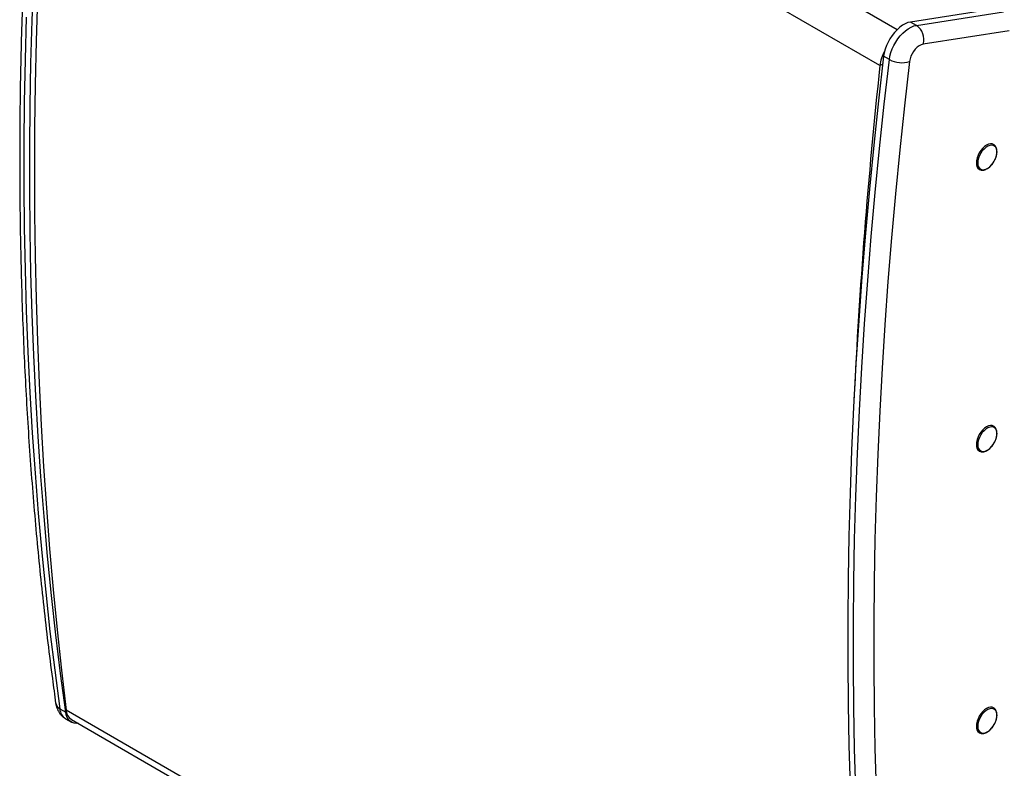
# Model space of a CAD drawing. Header units: inches. Extents: x 0.2 to 16.8, y 0.1 to 10.9.
# Tile 71 of 76: x 14.3 to 15.6, y 8.5 to 9.5. Entities that reach past the tile are written whole.
import ezdxf

# ---------------------------------------------------------------- set-up
doc = ezdxf.new("R2010")
doc.units = ezdxf.units.IN
doc.header["$MEASUREMENT"] = 0

msp = doc.modelspace()

# ---------------------------------------------------------------- linework, layer by layer
at = {"color": 7, "linetype": 'Continuous', "lineweight": 25}
for p, q in [((15.4629, 9.4739), (14.4102, 10.0815)), ((15.4405, 9.4271), (14.378, 10.0404)), ((15.5941, 9.5017), (15.4806, 9.4839)), ((15.4882, 9.4795), (15.6017, 9.4973)), ((15.4882, 9.4795), (15.4806, 9.4839)), ((15.6094, 9.4725), (15.4969, 9.4549)), ((15.4529, 9.4349), (15.4453, 9.4393)), ((15.444, 9.4286), (15.4405, 9.4271)), ((15.4439, 9.4276), (15.444, 9.4286)), ((15.444, 9.4286), (15.4441, 9.4298)), ((14.3699, 8.588), (14.3775, 8.5836)), ((14.3774, 8.5751), (14.385, 8.5707)), ((15.2442, 8.0862), (14.378, 8.5862)), ((14.3849, 8.5741), (15.2422, 8.0792))]:
    msp.add_line(p, q, dxfattribs=at)
at = {"color": 7, "linetype": 'Continuous', "lineweight": 25, "flags": 128}
for points in [[(14.3775, 8.5836), (14.3708, 8.6339), (14.3647, 8.6846), (14.359, 8.7356), (14.3538, 8.7871), (14.3492, 8.8388), (14.3451, 8.891), (14.3415, 8.9434), (14.3384, 8.9963), (14.3358, 9.0494), (14.3337, 9.1029), (14.3322, 9.1567), (14.3312, 9.2108), (14.3306, 9.2652), (14.3306, 9.3199), (14.3312, 9.3749), (14.3322, 9.4302), (14.3337, 9.4858), (14.3358, 9.5417)], [(14.3406, 9.516), (14.3389, 9.4589), (14.3376, 9.4022), (14.3369, 9.3457), (14.3366, 9.2894), (14.3369, 9.2335), (14.3376, 9.1778), (14.3389, 9.1225), (14.3406, 9.0674), (14.3428, 9.0126), (14.3455, 8.9582), (14.3487, 8.9041), (14.3523, 8.8503), (14.3565, 8.7968), (14.3612, 8.7436), (14.3663, 8.6908), (14.3719, 8.6384), (14.378, 8.5862)], [(14.3261, 9.4902), (14.3246, 9.4346), (14.3235, 9.3793), (14.323, 9.3243), (14.323, 9.2696), (14.3235, 9.2152), (14.3246, 9.1611), (14.3261, 9.1073), (14.3282, 9.0538), (14.3308, 9.0007), (14.3338, 8.9478), (14.3375, 8.8954), (14.3416, 8.8432), (14.3462, 8.7915), (14.3514, 8.74), (14.357, 8.689), (14.3632, 8.6383), (14.3699, 8.588)], [(15.4806, 9.4839), (15.4771, 9.4831), (15.4735, 9.4816), (15.4699, 9.4796), (15.4663, 9.477), (15.4628, 9.4738), (15.4595, 9.4703), (15.4564, 9.4664), (15.4536, 9.4621), (15.4511, 9.4577), (15.449, 9.4531), (15.4473, 9.4484), (15.446, 9.4438), (15.4453, 9.4393)], [(15.4529, 9.4349), (15.4536, 9.4394), (15.4549, 9.444), (15.4566, 9.4487), (15.4587, 9.4533), (15.4612, 9.4577), (15.464, 9.462), (15.4671, 9.4659), (15.4704, 9.4694), (15.4739, 9.4726), (15.4775, 9.4752), (15.4811, 9.4772), (15.4847, 9.4787), (15.4882, 9.4795)], [(15.4969, 9.4549), (15.4944, 9.4541), (15.4918, 9.4528), (15.4892, 9.4509), (15.4867, 9.4485), (15.4845, 9.4456), (15.4826, 9.4425), (15.481, 9.4392), (15.4799, 9.4358), (15.4792, 9.4325)], [(15.4453, 9.4393), (15.4386, 9.3812), (15.4324, 9.3234), (15.4267, 9.2658), (15.4216, 9.2084), (15.4169, 9.1513), (15.4128, 9.0944), (15.4092, 9.0378), (15.4061, 8.9814), (15.4035, 8.9253), (15.4015, 8.8694), (15.3999, 8.8138), (15.3989, 8.7585), (15.3984, 8.7035), (15.3984, 8.6488), (15.3989, 8.5944), (15.3999, 8.5403), (15.4015, 8.4865)], [(15.4091, 8.4821), (15.4075, 8.5359), (15.4065, 8.59), (15.406, 8.6444), (15.406, 8.6991), (15.4065, 8.7541), (15.4075, 8.8094), (15.4091, 8.865), (15.4111, 8.9209), (15.4137, 8.977), (15.4168, 9.0334), (15.4204, 9.09), (15.4246, 9.1469), (15.4292, 9.204), (15.4343, 9.2614), (15.44, 9.319), (15.4462, 9.3768), (15.4529, 9.4349)], [(15.4792, 9.4325), (15.4726, 9.3747), (15.4664, 9.317), (15.4608, 9.2596), (15.4556, 9.2024), (15.451, 9.1455), (15.4469, 9.0888), (15.4433, 9.0323), (15.4402, 8.9761), (15.4376, 8.9201), (15.4356, 8.8644), (15.434, 8.809), (15.433, 8.7539), (15.4325, 8.699), (15.4325, 8.6445), (15.433, 8.5902), (15.434, 8.5363), (15.4356, 8.4827)], [(15.5888, 9.3242), (15.587, 9.3248), (15.5847, 9.3249), (15.5822, 9.3244), (15.5796, 9.3232), (15.577, 9.3214), (15.5745, 9.3191), (15.5723, 9.3163), (15.5702, 9.3133), (15.5686, 9.31), (15.5674, 9.3066), (15.5666, 9.3033), (15.5664, 9.3002)], [(15.5682, 9.3001), (15.5685, 9.2973), (15.5692, 9.295), (15.5705, 9.2931), (15.5721, 9.2919), (15.5741, 9.2912), (15.5764, 9.2913), (15.5788, 9.2919), (15.5813, 9.2932), (15.5838, 9.2951), (15.5862, 9.2975), (15.5883, 9.3003), (15.5901, 9.3033), (15.5916, 9.3066), (15.5926, 9.3098), (15.5931, 9.313), (15.5931, 9.3159), (15.5926, 9.3184), (15.5916, 9.3205), (15.5901, 9.3221), (15.5883, 9.323), (15.5862, 9.3233), (15.5838, 9.323), (15.5813, 9.322), (15.5788, 9.3204), (15.5764, 9.3182), (15.5741, 9.3157), (15.5721, 9.3127), (15.5705, 9.3096), (15.5692, 9.3063), (15.5685, 9.3031), (15.5682, 9.3001)], [(15.5888, 8.9568), (15.587, 8.9574), (15.5847, 8.9575), (15.5822, 8.9569), (15.5796, 8.9557), (15.577, 8.9539), (15.5745, 8.9516), (15.5723, 8.9489), (15.5702, 8.9458), (15.5686, 8.9426), (15.5674, 8.9392), (15.5666, 8.9359), (15.5664, 8.9328)], [(15.5682, 8.9326), (15.5685, 8.9299), (15.5692, 8.9275), (15.5705, 8.9257), (15.5721, 8.9244), (15.5741, 8.9238), (15.5764, 8.9238), (15.5788, 8.9245), (15.5813, 8.9258), (15.5838, 8.9277), (15.5862, 8.9301), (15.5883, 8.9328), (15.5901, 8.9359), (15.5916, 8.9391), (15.5926, 8.9424), (15.5931, 8.9455), (15.5931, 8.9484), (15.5926, 8.951), (15.5916, 8.9531), (15.5901, 8.9546), (15.5883, 8.9556), (15.5862, 8.9559), (15.5838, 8.9555), (15.5813, 8.9545), (15.5788, 8.9529), (15.5764, 8.9508), (15.5741, 8.9482), (15.5721, 8.9453), (15.5705, 8.9421), (15.5692, 8.9389), (15.5685, 8.9357), (15.5682, 8.9326)], [(15.5888, 8.5893), (15.587, 8.59), (15.5847, 8.59), (15.5822, 8.5895), (15.5796, 8.5883), (15.577, 8.5865), (15.5745, 8.5842), (15.5723, 8.5815), (15.5702, 8.5784), (15.5686, 8.5751), (15.5674, 8.5718), (15.5666, 8.5685), (15.5664, 8.5653)], [(15.5682, 8.5652), (15.5685, 8.5624), (15.5692, 8.5601), (15.5705, 8.5582), (15.5721, 8.557), (15.5741, 8.5564), (15.5764, 8.5564), (15.5788, 8.5571), (15.5813, 8.5584), (15.5838, 8.5602), (15.5862, 8.5626), (15.5883, 8.5654), (15.5901, 8.5685), (15.5916, 8.5717), (15.5926, 8.5749), (15.5931, 8.5781), (15.5931, 8.581), (15.5926, 8.5835), (15.5916, 8.5856), (15.5901, 8.5872), (15.5883, 8.5881), (15.5862, 8.5884), (15.5838, 8.5881), (15.5813, 8.5871), (15.5788, 8.5855), (15.5764, 8.5834), (15.5741, 8.5808), (15.5721, 8.5778), (15.5705, 8.5747), (15.5692, 8.5714), (15.5685, 8.5682), (15.5682, 8.5652)], [(14.3937, 8.5691), (14.3918, 8.569), (14.3887, 8.5693), (14.3858, 8.5703), (14.3833, 8.5719), (14.3812, 8.5741), (14.3795, 8.5768), (14.3783, 8.58), (14.3775, 8.5836)]]:
    msp.add_lwpolyline(points, dxfattribs=at)
at = {"color": 7, "linetype": 'Continuous', "lineweight": 25}
for centre, radius, start, end in [((15.4752, 9.4611), 0.0226, 344.0808, 54.8848), ((15.4923, 9.4205), 0.0523, 151.379, 172.7216), ((22.7169, 8.6426), 7.3186, 173.84655, 177.26808), ((15.4688, 9.4642), 0.0334, 241.6054, 288.3144), ((15.5753, 9.2991), 0.00899, 172.7442, 235.9435), ((15.5753, 8.9316), 0.00899, 172.7442, 235.9435), ((14.3744, 8.5971), 0.0101, 190.3541, 243.6173), ((14.3864, 8.589), 0.0166, 183.5425, 236.8861), ((14.3932, 8.5868), 0.0151, 182.1675, 236.9595), ((15.5753, 8.5642), 0.00899, 172.7442, 235.9435)]:
    msp.add_arc(centre, radius, start, end, dxfattribs=at)
for points, knots in [([(14.3644, 10.0676), (14.3633, 10.0582), (14.3601, 10.0309), (14.355, 9.9858), (14.3495, 9.9325), (14.3444, 9.8793), (14.3398, 9.8264), (14.3355, 9.7736), (14.3318, 9.721), (14.3284, 9.6687), (14.3255, 9.6166), (14.3231, 9.5647), (14.3211, 9.513), (14.3195, 9.4616), (14.3183, 9.4104), (14.3176, 9.3594), (14.3174, 9.3087), (14.3176, 9.2582), (14.3182, 9.208), (14.3193, 9.158), (14.3208, 9.1083), (14.3227, 9.0589), (14.3251, 9.0098), (14.3279, 8.961), (14.3312, 8.9124), (14.3349, 8.8641), (14.3391, 8.8161), (14.3436, 8.7685), (14.3487, 8.7211), (14.3541, 8.6741), (14.3594, 8.6321), (14.363, 8.6059), (14.3644, 8.5952)], [0, 0, 0, 0, 0.018016, 0.052239, 0.086462, 0.120686, 0.15491, 0.189134, 0.223358, 0.257583, 0.291808, 0.326033, 0.360258, 0.394484, 0.42871, 0.462936, 0.497162, 0.531388, 0.565615, 0.599841, 0.634068, 0.668295, 0.702522, 0.736749, 0.770976, 0.805202, 0.839429, 0.873656, 0.907883, 0.942109, 0.976335, 1, 1, 1, 1]), ([(15.5922, 9.3082), (15.5924, 9.3088), (15.5929, 9.3105), (15.5933, 9.3132), (15.5934, 9.3161), (15.5929, 9.3188), (15.592, 9.3212), (15.5906, 9.323), (15.5894, 9.324), (15.5887, 9.3242), (15.5887, 9.3242)], [0, 0, 0, 0, 0.092674, 0.244765, 0.397668, 0.551372, 0.704647, 0.854844, 0.999798, 1, 1, 1, 1]), ([(15.5857, 9.2969), (15.5861, 9.2973), (15.5872, 9.2985), (15.5889, 9.3009), (15.5906, 9.3039), (15.5917, 9.3063), (15.5921, 9.3078), (15.5922, 9.3082)], [0, 0, 0, 0, 0.134894, 0.39022, 0.645339, 0.900656, 1, 1, 1, 1]), ([(15.5703, 9.2917), (15.5704, 9.2916), (15.5711, 9.2911), (15.5727, 9.2907), (15.575, 9.2905), (15.5773, 9.291), (15.5798, 9.2921), (15.5823, 9.2936), (15.5843, 9.2953), (15.5853, 9.2965), (15.5857, 9.2969)], [0, 0, 0, 0, 0.0354435, 0.178667, 0.3218659, 0.468562, 0.6195632, 0.773128, 0.9272691, 1, 1, 1, 1]), ([(15.5922, 8.9408), (15.5924, 8.9414), (15.5929, 8.9431), (15.5933, 8.9458), (15.5934, 8.9487), (15.5929, 8.9514), (15.592, 8.9537), (15.5906, 8.9555), (15.5894, 8.9566), (15.5887, 8.9568), (15.5887, 8.9568)], [0, 0, 0, 0, 0.092674, 0.244765, 0.397668, 0.551372, 0.704647, 0.854844, 0.999798, 1, 1, 1, 1]), ([(15.5857, 8.9294), (15.5861, 8.9299), (15.5872, 8.9311), (15.5889, 8.9334), (15.5906, 8.9364), (15.5917, 8.9389), (15.5921, 8.9403), (15.5922, 8.9408)], [0, 0, 0, 0, 0.134894, 0.39022, 0.645339, 0.900656, 1, 1, 1, 1]), ([(15.5703, 8.9242), (15.5704, 8.9241), (15.5711, 8.9236), (15.5727, 8.9232), (15.575, 8.9231), (15.5773, 8.9236), (15.5798, 8.9246), (15.5823, 8.9262), (15.5843, 8.9278), (15.5853, 8.929), (15.5857, 8.9294)], [0, 0, 0, 0, 0.035444, 0.178667, 0.321866, 0.468562, 0.619563, 0.773128, 0.927269, 1, 1, 1, 1]), ([(14.3644, 8.5952), (14.3646, 8.5942), (14.365, 8.5918), (14.3662, 8.5883), (14.3678, 8.5847), (14.3699, 8.5815), (14.3726, 8.5786), (14.3751, 8.5765), (14.3768, 8.5755), (14.3774, 8.5752)], [0, 0, 0, 0, 0.1308526, 0.2933712, 0.4509988, 0.6051715, 0.7571075, 0.9223995, 1, 1, 1, 1]), ([(15.5922, 8.5733), (15.5924, 8.5739), (15.5929, 8.5756), (15.5933, 8.5783), (15.5934, 8.5813), (15.5929, 8.5839), (15.592, 8.5863), (15.5906, 8.5881), (15.5894, 8.5891), (15.5887, 8.5894), (15.5887, 8.5894)], [0, 0, 0, 0, 0.092674, 0.244765, 0.397668, 0.551372, 0.704647, 0.854844, 0.999798, 1, 1, 1, 1]), ([(15.5703, 8.5568), (15.5704, 8.5567), (15.5711, 8.5562), (15.5727, 8.5558), (15.575, 8.5557), (15.5773, 8.5561), (15.5798, 8.5572), (15.5823, 8.5587), (15.5843, 8.5604), (15.5853, 8.5616), (15.5857, 8.562)], [0, 0, 0, 0, 0.035444, 0.178667, 0.321866, 0.468562, 0.619563, 0.773128, 0.927269, 1, 1, 1, 1]), ([(15.5857, 8.562), (15.5861, 8.5624), (15.5872, 8.5636), (15.5889, 8.566), (15.5906, 8.569), (15.5917, 8.5715), (15.5921, 8.5729), (15.5922, 8.5733)], [0, 0, 0, 0, 0.134894, 0.39022, 0.645339, 0.900656, 1, 1, 1, 1])]:
    msp.add_open_spline(points, degree=3, knots=knots, dxfattribs=at)

doc.saveas('drawing.dxf')
